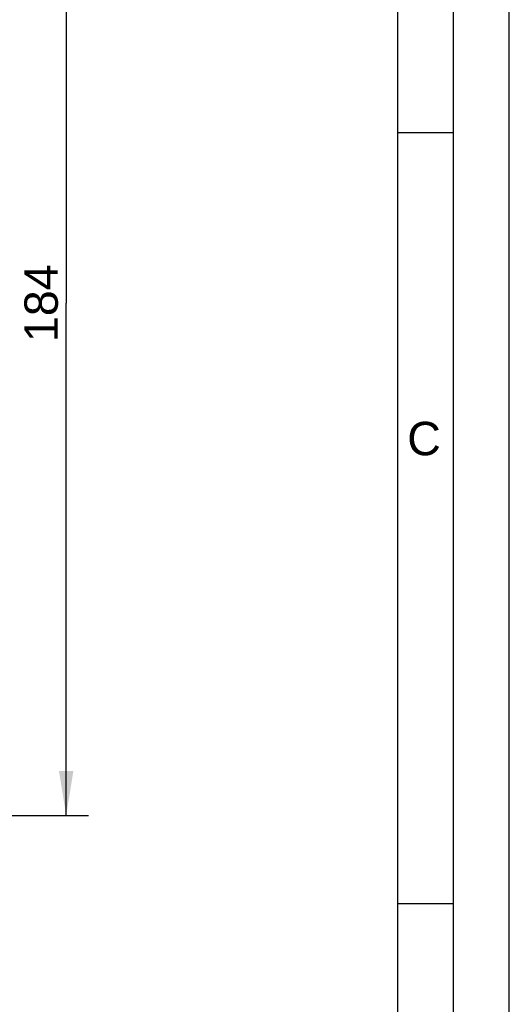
# Model space of a CAD drawing. Header units: millimetres. Extents: x 0 to 420, y 0 to 297.
# Tile 43 of 44: x 376 to 420, y 139 to 228. Entities that reach past the tile are written whole.
import ezdxf

# ---------------------------------------------------------------- set-up
doc = ezdxf.new("R2010")
doc.units = ezdxf.units.MM
doc.header["$LTSCALE"] = 23.1
doc.layers.get('0').update_dxf_attribs({"linetype": 'CONTINUOUS'})
doc.layers.add('DIMENSION', color=7, linetype='CONTINUOUS')
doc.styles.get("Standard").update_dxf_attribs({"font": 'arial.ttf'})
doc.styles.add('TEXTSTYLE_2', font='arial.ttf')
doc.dimstyles.new('DIMSTYLE_3', dxfattribs={"dimtxt": 3, "dimasz": 4, "dimexe": 0.18, "dimexo": 0.0625, "dimgap": 0.09, "dimtad": 1, "dimlfac": 2, "dimdsep": 46, "dimtxsty": 'STANDARD', "dimblk": '_FILLED', "dimblk1": '_FILLED', "dimblk2": '_FILLED', "dimcen": 0.09, "dimadec": 0, "dimazin": 0, "dimtp": 0.5, "dimtm": 0.5, "dimtfac": 1, "dimtofl": 0, "dimtmove": 0, "dimatfit": 3, "dimldrblk": '_FILLED', "dimfxl": 1, "dimtolj": 1, "dimarcsym": 0})

# ---------------------------------------------------------------- blocks, each defined once
blk = doc.blocks.new('_FILLED')
at = {"color": 0, "linetype": 'BYBLOCK'}
blk.add_solid([(0, 0), (-1, 0.1625), (-1, -0.1625)], dxfattribs=at)
blk = doc.blocks.new('*D3')
at = {"layer": 'DIMENSION', "color": 2, "linetype": 'CONTINUOUS'}
for p, q in [((346.709, 248.428), (382.2, 248.428)), ((380.2, 248.428), (380.2, 202.428)), ((380.2, 156.428), (380.2, 202.428)), ((363.143, 156.428), (382.2, 156.428))]:
    blk.add_line(p, q, dxfattribs=at)
at = {"layer": 'DIMENSION', "color": 2, "linetype": 'CONTINUOUS', "xscale": 4, "yscale": 4, "zscale": 4}
for p, rotation in [((380.2, 248.428), 90), ((380.2, 156.428), 270)]:
    blk.add_blockref('_FILLED', p, dxfattribs=dict(at, rotation=rotation))
at = {"layer": 'DIMENSION', "color": 2, "linetype": 'CONTINUOUS', "insert": (376.45, 202.428), "char_height": 3, "width": 6.99257, "attachment_point": 2, "rotation": 90, "line_spacing_factor": 0.9}
blk.add_mtext('184', dxfattribs=at)

msp = doc.modelspace()

# ---------------------------------------------------------------- linework, layer by layer
at = {"color": 2, "linetype": 'CONTINUOUS'}
for p, q in [((420, 0), (420, 297)), ((415, 5), (415, 292)), ((410, 217.75), (415, 217.75)), ((410, 148.5), (415, 148.5))]:
    msp.add_line(p, q, dxfattribs=at)
at = {"color": 7, "linetype": 'CONTINUOUS'}
msp.add_line((410, 10), (410, 287), dxfattribs=at)

# ---------------------------------------------------------------- texts
at = {"color": 2, "linetype": 'CONTINUOUS', "insert": (410.82943, 191.77353), "char_height": 3, "width": 3.0223048, "attachment_point": 1, "line_spacing_factor": 0.9, "style": 'TEXTSTYLE_2'}
msp.add_mtext('C', dxfattribs=at)

# ---------------------------------------------------------------- dimensions: what is measured, and where the dimension line sits
at = {"layer": 'DIMENSION', "color": 2, "linetype": 'CONTINUOUS'}
dim = msp.add_linear_dim(base=(380.2004, 156.42842), p1=(346.70851, 248.42842), p2=(363.14265, 156.42842), angle=270, dimstyle='DIMSTYLE_3', dxfattribs=at)
dim.commit()
dim.dimension.update_dxf_attribs({"geometry": '*D3', "text_midpoint": (379.517, 199.30275), "dimtype": 160})

doc.saveas('drawing.dxf')
